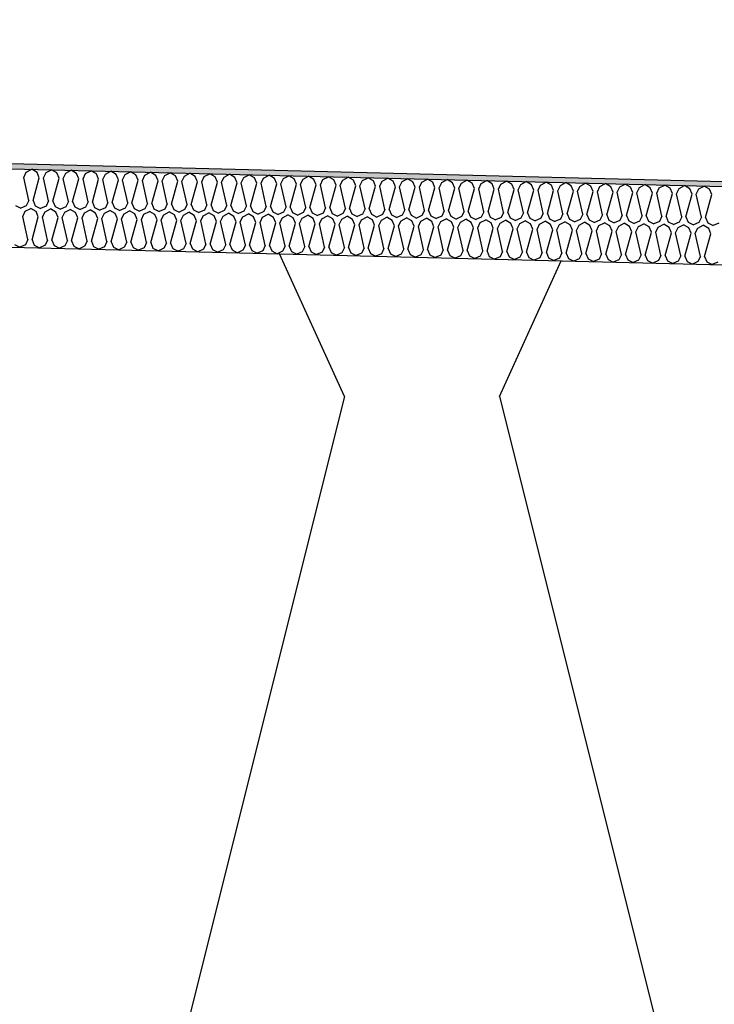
# Model space of a CAD drawing. Header units: millimetres. Extents: x -78790 to -55226, y -2070 to 11020.
# Tile 25 of 108: x -72751 to -72485, y 7064 to 7442. Entities that reach past the tile are written whole.
import ezdxf

# ---------------------------------------------------------------- set-up
doc = ezdxf.new("R2010")
doc.units = ezdxf.units.MM
doc.header["$LTSCALE"] = 0.5
doc.header["$MEASUREMENT"] = 0
doc.linetypes.add('PLINE', pattern=[0])
for name, color, linetype in [('261- Primærkonstruksjon (tak) (Skravur)(Nye konstruksjoner)', 7, 'Continuous'), ('261- Primærkonstruksjon (tak)(Nye konstruksjoner)', 7, 'Continuous'), ('262- Taktekking (Skravur)(Nye konstruksjoner)', 7, 'Continuous'), ('262- Taktekking(Nye konstruksjoner)', 7, 'Continuous')]:
    doc.layers.add(name, color=color, linetype=linetype)

# ---------------------------------------------------------------- blocks, each defined once
blk = doc.blocks.new('*X12')
at = {"layer": '262- Taktekking (Skravur)(Nye konstruksjoner)', "linetype": 'PLINE'}
for p, q in [((-72748.59, 7383.11), (-72746.49, 7384.22)), ((-72744.45, 7383.01), (-72746.49, 7384.22)), ((-72741, 7382.92), (-72738.9, 7384.03)), ((-72736.86, 7382.82), (-72738.9, 7384.03)), ((-72733.42, 7382.73), (-72731.32, 7383.84)), ((-72729.27, 7382.63), (-72731.32, 7383.84)), ((-72725.83, 7382.54), (-72723.73, 7383.65)), ((-72721.69, 7382.44), (-72723.73, 7383.65)), ((-72718.25, 7382.35), (-72716.15, 7383.46)), ((-72714.1, 7382.25), (-72716.15, 7383.46)), ((-72749.56, 7381.11), (-72748.59, 7383.11)), ((-72747.58, 7372.25), (-72749.56, 7381.11)), ((-72745.99, 7372.21), (-72743.57, 7380.96)), ((-72743.57, 7380.96), (-72744.45, 7383.01)), ((-72741.98, 7380.92), (-72741, 7382.92)), ((-72740, 7372.06), (-72741.98, 7380.92)), ((-72738.41, 7372.02), (-72735.99, 7380.77)), ((-72735.99, 7380.77), (-72736.86, 7382.82)), ((-72734.39, 7380.73), (-72733.42, 7382.73)), ((-72732.41, 7371.87), (-72734.39, 7380.73)), ((-72730.82, 7371.83), (-72728.4, 7380.58)), ((-72728.4, 7380.58), (-72729.27, 7382.63)), ((-72726.81, 7380.54), (-72725.83, 7382.54)), ((-72724.83, 7371.68), (-72726.81, 7380.54)), ((-72723.23, 7371.65), (-72720.82, 7380.39)), ((-72720.82, 7380.39), (-72721.69, 7382.44)), ((-72719.22, 7380.35), (-72718.25, 7382.35)), ((-72717.24, 7371.5), (-72719.22, 7380.35)), ((-72715.65, 7371.46), (-72713.23, 7380.2)), ((-72713.23, 7380.2), (-72714.1, 7382.25)), ((-72711.64, 7380.16), (-72710.66, 7382.17)), ((-72709.66, 7371.31), (-72711.64, 7380.16)), ((-72710.66, 7382.17), (-72708.56, 7383.27)), ((-72706.52, 7382.06), (-72708.56, 7383.27)), ((-72708.06, 7371.27), (-72705.64, 7380.01)), ((-72705.64, 7380.01), (-72706.52, 7382.06)), ((-72704.05, 7379.97), (-72703.08, 7381.98)), ((-72702.07, 7371.12), (-72704.05, 7379.97)), ((-72703.08, 7381.98), (-72700.98, 7383.08)), ((-72698.93, 7381.87), (-72700.98, 7383.08)), ((-72700.48, 7371.08), (-72698.06, 7379.82)), ((-72698.06, 7379.82), (-72698.93, 7381.87)), ((-72696.47, 7379.78), (-72695.49, 7381.79)), ((-72694.49, 7370.93), (-72696.47, 7379.78)), ((-72695.49, 7381.79), (-72693.39, 7382.89)), ((-72691.35, 7381.68), (-72693.39, 7382.89)), ((-72690.47, 7379.63), (-72691.35, 7381.68)), ((-72688.88, 7379.59), (-72687.9, 7381.6)), ((-72687.9, 7381.6), (-72685.8, 7382.7)), ((-72683.76, 7381.49), (-72685.8, 7382.7)), ((-72682.89, 7379.44), (-72683.76, 7381.49)), ((-72681.29, 7379.4), (-72680.32, 7381.41)), ((-72680.32, 7381.41), (-72678.22, 7382.51)), ((-72676.18, 7381.3), (-72678.22, 7382.51)), ((-72675.3, 7379.25), (-72676.18, 7381.3)), ((-72673.71, 7379.21), (-72672.73, 7381.22)), ((-72672.73, 7381.22), (-72670.63, 7382.32)), ((-72668.59, 7381.11), (-72670.63, 7382.32)), ((-72667.72, 7379.06), (-72668.59, 7381.11)), ((-72666.12, 7379.02), (-72665.15, 7381.03)), ((-72665.15, 7381.03), (-72663.05, 7382.13)), ((-72661.01, 7380.92), (-72663.05, 7382.13)), ((-72660.13, 7378.87), (-72661.01, 7380.92)), ((-72658.54, 7378.83), (-72657.56, 7380.84)), ((-72657.56, 7380.84), (-72655.46, 7381.94)), ((-72653.42, 7380.73), (-72655.46, 7381.94)), ((-72652.55, 7378.68), (-72653.42, 7380.73)), ((-72650.95, 7378.64), (-72649.98, 7380.65)), ((-72649.98, 7380.65), (-72647.88, 7381.75)), ((-72645.83, 7380.54), (-72647.88, 7381.75)), ((-72644.96, 7378.49), (-72645.83, 7380.54)), ((-72643.37, 7378.45), (-72642.39, 7380.46)), ((-72642.39, 7380.46), (-72640.29, 7381.56)), ((-72638.25, 7380.35), (-72640.29, 7381.56)), ((-72637.37, 7378.3), (-72638.25, 7380.35)), ((-72635.78, 7378.26), (-72634.81, 7380.27)), ((-72634.81, 7380.27), (-72632.71, 7381.37)), ((-72630.66, 7380.17), (-72632.71, 7381.37)), ((-72629.79, 7378.11), (-72630.66, 7380.17)), ((-72628.2, 7378.07), (-72627.22, 7380.08)), ((-72627.22, 7380.08), (-72625.12, 7381.18)), ((-72623.08, 7379.98), (-72625.12, 7381.18)), ((-72622.2, 7377.92), (-72623.08, 7379.98)), ((-72620.61, 7377.88), (-72619.63, 7379.89)), ((-72619.63, 7379.89), (-72617.53, 7380.99)), ((-72615.49, 7379.79), (-72617.53, 7380.99)), ((-72614.62, 7377.73), (-72615.49, 7379.79)), ((-72613.02, 7377.69), (-72612.05, 7379.7)), ((-72612.05, 7379.7), (-72609.95, 7380.8)), ((-72607.91, 7379.6), (-72609.95, 7380.8)), ((-72604.46, 7379.51), (-72602.36, 7380.61)), ((-72600.32, 7379.41), (-72602.36, 7380.61)), ((-72596.88, 7379.32), (-72594.78, 7380.42)), ((-72592.74, 7379.22), (-72594.78, 7380.42)), ((-72589.29, 7379.13), (-72587.19, 7380.24)), ((-72585.15, 7379.03), (-72587.19, 7380.24)), ((-72581.71, 7378.94), (-72579.61, 7380.05)), ((-72577.56, 7378.84), (-72579.61, 7380.05)), ((-72574.12, 7378.75), (-72572.02, 7379.86)), ((-72569.98, 7378.65), (-72572.02, 7379.86)), ((-72566.54, 7378.56), (-72564.44, 7379.67)), ((-72562.39, 7378.46), (-72564.44, 7379.67)), ((-72692.89, 7370.89), (-72690.47, 7379.63)), ((-72686.9, 7370.74), (-72688.88, 7379.59)), ((-72685.31, 7370.7), (-72682.89, 7379.44)), ((-72679.32, 7370.55), (-72681.29, 7379.4)), ((-72677.72, 7370.51), (-72675.3, 7379.25)), ((-72671.73, 7370.36), (-72673.71, 7379.21)), ((-72670.14, 7370.32), (-72667.72, 7379.06)), ((-72664.14, 7370.17), (-72666.12, 7379.02)), ((-72662.55, 7370.13), (-72660.13, 7378.87)), ((-72656.56, 7369.98), (-72658.54, 7378.83)), ((-72654.96, 7369.94), (-72652.55, 7378.68)), ((-72648.97, 7369.79), (-72650.95, 7378.64)), ((-72647.38, 7369.75), (-72644.96, 7378.49)), ((-72641.39, 7369.6), (-72643.37, 7378.45)), ((-72639.79, 7369.56), (-72637.37, 7378.3)), ((-72633.8, 7369.41), (-72635.78, 7378.26)), ((-72632.21, 7369.37), (-72629.79, 7378.11)), ((-72626.22, 7369.22), (-72628.2, 7378.07)), ((-72624.62, 7369.18), (-72622.2, 7377.92)), ((-72618.63, 7369.03), (-72620.61, 7377.88)), ((-72617.04, 7368.99), (-72614.62, 7377.73)), ((-72611.05, 7368.84), (-72613.02, 7377.69)), ((-72609.45, 7368.8), (-72607.03, 7377.54)), ((-72607.03, 7377.54), (-72607.91, 7379.6)), ((-72605.44, 7377.5), (-72604.46, 7379.51)), ((-72603.46, 7368.65), (-72605.44, 7377.5)), ((-72601.87, 7368.61), (-72599.45, 7377.35)), ((-72599.45, 7377.35), (-72600.32, 7379.41)), ((-72597.85, 7377.31), (-72596.88, 7379.32)), ((-72595.87, 7368.46), (-72597.85, 7377.31)), ((-72594.28, 7368.42), (-72591.86, 7377.16)), ((-72591.86, 7377.16), (-72592.74, 7379.22)), ((-72590.27, 7377.12), (-72589.29, 7379.13)), ((-72588.29, 7368.27), (-72590.27, 7377.12)), ((-72586.7, 7368.23), (-72584.28, 7376.97)), ((-72584.28, 7376.97), (-72585.15, 7379.03)), ((-72582.68, 7376.93), (-72581.71, 7378.94)), ((-72580.7, 7368.08), (-72582.68, 7376.93)), ((-72579.11, 7368.04), (-72576.69, 7376.78)), ((-72576.69, 7376.78), (-72577.56, 7378.84)), ((-72575.1, 7376.74), (-72574.12, 7378.75)), ((-72573.12, 7367.89), (-72575.1, 7376.74)), ((-72571.52, 7367.85), (-72569.11, 7376.59)), ((-72569.11, 7376.59), (-72569.98, 7378.65)), ((-72567.51, 7376.55), (-72566.54, 7378.56)), ((-72565.53, 7367.7), (-72567.51, 7376.55)), ((-72563.94, 7367.66), (-72561.52, 7376.4)), ((-72561.52, 7376.4), (-72562.39, 7378.46)), ((-72559.93, 7376.36), (-72558.95, 7378.37)), ((-72557.95, 7367.51), (-72559.93, 7376.36)), ((-72558.95, 7378.37), (-72556.85, 7379.48)), ((-72554.81, 7378.27), (-72556.85, 7379.48)), ((-72556.35, 7367.47), (-72553.93, 7376.21)), ((-72553.93, 7376.21), (-72554.81, 7378.27)), ((-72552.34, 7376.17), (-72551.37, 7378.18)), ((-72550.36, 7367.32), (-72552.34, 7376.17)), ((-72551.37, 7378.18), (-72549.26, 7379.29)), ((-72547.22, 7378.08), (-72549.26, 7379.29)), ((-72548.77, 7367.28), (-72546.35, 7376.02)), ((-72546.35, 7376.02), (-72547.22, 7378.08)), ((-72544.75, 7375.98), (-72543.78, 7377.99)), ((-72542.78, 7367.13), (-72544.75, 7375.98)), ((-72543.78, 7377.99), (-72541.68, 7379.1)), ((-72539.64, 7377.89), (-72541.68, 7379.1)), ((-72538.76, 7375.84), (-72539.64, 7377.89)), ((-72537.17, 7375.8), (-72536.19, 7377.8)), ((-72536.19, 7377.8), (-72534.09, 7378.91)), ((-72532.05, 7377.7), (-72534.09, 7378.91)), ((-72531.18, 7375.65), (-72532.05, 7377.7)), ((-72529.58, 7375.61), (-72528.61, 7377.61)), ((-72528.61, 7377.61), (-72526.51, 7378.72)), ((-72524.47, 7377.51), (-72526.51, 7378.72)), ((-72523.59, 7375.46), (-72524.47, 7377.51)), ((-72522, 7375.42), (-72521.02, 7377.42)), ((-72521.02, 7377.42), (-72518.92, 7378.53)), ((-72516.88, 7377.32), (-72518.92, 7378.53)), ((-72516.01, 7375.27), (-72516.88, 7377.32)), ((-72514.41, 7375.23), (-72513.44, 7377.23)), ((-72513.44, 7377.23), (-72511.34, 7378.34)), ((-72509.29, 7377.13), (-72511.34, 7378.34)), ((-72508.42, 7375.08), (-72509.29, 7377.13)), ((-72506.83, 7375.04), (-72505.85, 7377.04)), ((-72505.85, 7377.04), (-72503.75, 7378.15)), ((-72501.71, 7376.94), (-72503.75, 7378.15)), ((-72500.84, 7374.89), (-72501.71, 7376.94)), ((-72499.24, 7374.85), (-72498.27, 7376.86)), ((-72498.27, 7376.86), (-72496.17, 7377.96)), ((-72494.12, 7376.75), (-72496.17, 7377.96)), ((-72493.25, 7374.7), (-72494.12, 7376.75)), ((-72491.66, 7374.66), (-72490.68, 7376.67)), ((-72490.68, 7376.67), (-72488.58, 7377.77)), ((-72486.54, 7376.56), (-72488.58, 7377.77)), ((-72485.66, 7374.51), (-72486.54, 7376.56)), ((-72747.58, 7372.25), (-72748.56, 7370.25)), ((-72745.99, 7372.21), (-72745.12, 7370.16)), ((-72541.18, 7367.09), (-72538.76, 7375.84)), ((-72535.19, 7366.94), (-72537.17, 7375.8)), ((-72533.6, 7366.9), (-72531.18, 7375.65)), ((-72527.6, 7366.75), (-72529.58, 7375.61)), ((-72526.01, 7366.71), (-72523.59, 7375.46)), ((-72520.02, 7366.56), (-72522, 7375.42)), ((-72518.43, 7366.52), (-72516.01, 7375.27)), ((-72512.43, 7366.38), (-72514.41, 7375.23)), ((-72510.84, 7366.34), (-72508.42, 7375.08)), ((-72504.85, 7366.19), (-72506.83, 7375.04)), ((-72503.25, 7366.15), (-72500.84, 7374.89)), ((-72497.26, 7366), (-72499.24, 7374.85)), ((-72495.67, 7365.96), (-72493.25, 7374.7)), ((-72489.68, 7365.81), (-72491.66, 7374.66)), ((-72488.08, 7365.77), (-72485.66, 7374.51)), ((-72752.7, 7370.35), (-72750.66, 7369.32)), ((-72748.56, 7370.25), (-72750.66, 7369.32)), ((-72748.96, 7368.12), (-72746.86, 7369.22)), ((-72744.82, 7368.01), (-72746.86, 7369.22)), ((-72745.12, 7370.16), (-72743.07, 7369.13)), ((-72740.97, 7370.06), (-72743.07, 7369.13)), ((-72741.38, 7367.93), (-72739.28, 7369.03)), ((-72740, 7372.06), (-72740.97, 7370.06)), ((-72737.24, 7367.82), (-72739.28, 7369.03)), ((-72738.41, 7372.02), (-72737.53, 7369.97)), ((-72737.53, 7369.97), (-72735.49, 7368.94)), ((-72733.39, 7369.87), (-72735.49, 7368.94)), ((-72733.79, 7367.74), (-72731.69, 7368.84)), ((-72732.41, 7371.87), (-72733.39, 7369.87)), ((-72729.65, 7367.64), (-72731.69, 7368.84)), ((-72730.82, 7371.83), (-72729.95, 7369.78)), ((-72729.95, 7369.78), (-72727.9, 7368.75)), ((-72725.8, 7369.68), (-72727.9, 7368.75)), ((-72726.21, 7367.55), (-72724.11, 7368.65)), ((-72724.83, 7371.68), (-72725.8, 7369.68)), ((-72722.06, 7367.45), (-72724.11, 7368.65)), ((-72723.23, 7371.65), (-72722.36, 7369.59)), ((-72722.36, 7369.59), (-72720.31, 7368.56)), ((-72718.22, 7369.49), (-72720.31, 7368.56)), ((-72718.62, 7367.36), (-72716.52, 7368.46)), ((-72717.24, 7371.5), (-72718.22, 7369.49)), ((-72714.48, 7367.26), (-72716.52, 7368.46)), ((-72715.65, 7371.46), (-72714.78, 7369.4)), ((-72714.78, 7369.4), (-72712.73, 7368.37)), ((-72710.63, 7369.3), (-72712.73, 7368.37)), ((-72709.66, 7371.31), (-72710.63, 7369.3)), ((-72708.06, 7371.27), (-72707.19, 7369.21)), ((-72707.19, 7369.21), (-72705.14, 7368.18)), ((-72703.05, 7369.11), (-72705.14, 7368.18)), ((-72702.07, 7371.12), (-72703.05, 7369.11)), ((-72700.48, 7371.08), (-72699.6, 7369.02)), ((-72699.6, 7369.02), (-72697.56, 7367.99)), ((-72695.46, 7368.92), (-72697.56, 7367.99)), ((-72694.49, 7370.93), (-72695.46, 7368.92)), ((-72692.89, 7370.89), (-72692.02, 7368.83)), ((-72692.02, 7368.83), (-72689.97, 7367.8)), ((-72687.88, 7368.73), (-72689.97, 7367.8)), ((-72686.9, 7370.74), (-72687.88, 7368.73)), ((-72685.31, 7370.7), (-72684.43, 7368.64)), ((-72684.43, 7368.64), (-72682.39, 7367.61)), ((-72680.29, 7368.54), (-72682.39, 7367.61)), ((-72679.32, 7370.55), (-72680.29, 7368.54)), ((-72677.72, 7370.51), (-72676.85, 7368.45)), ((-72676.85, 7368.45), (-72674.8, 7367.42)), ((-72672.7, 7368.35), (-72674.8, 7367.42)), ((-72671.73, 7370.36), (-72672.7, 7368.35)), ((-72670.14, 7370.32), (-72669.26, 7368.26)), ((-72664.14, 7370.17), (-72665.12, 7368.16)), ((-72662.55, 7370.13), (-72661.68, 7368.07)), ((-72656.56, 7369.98), (-72657.53, 7367.97)), ((-72654.96, 7369.94), (-72654.09, 7367.88)), ((-72648.97, 7369.79), (-72649.95, 7367.78)), ((-72647.38, 7369.75), (-72646.51, 7367.69)), ((-72641.39, 7369.6), (-72642.36, 7367.59)), ((-72639.79, 7369.56), (-72638.92, 7367.5)), ((-72633.8, 7369.41), (-72634.78, 7367.4)), ((-72632.21, 7369.37), (-72631.33, 7367.32)), ((-72626.22, 7369.22), (-72627.19, 7367.21)), ((-72624.62, 7369.18), (-72623.75, 7367.13)), ((-72618.63, 7369.03), (-72619.61, 7367.02)), ((-72617.04, 7368.99), (-72616.16, 7366.94)), ((-72611.05, 7368.84), (-72612.02, 7366.83)), ((-72609.45, 7368.8), (-72608.58, 7366.75)), ((-72603.46, 7368.65), (-72604.44, 7366.64)), ((-72601.87, 7368.61), (-72600.99, 7366.56)), ((-72595.87, 7368.46), (-72596.85, 7366.45)), ((-72594.28, 7368.42), (-72593.41, 7366.37)), ((-72749.94, 7366.11), (-72748.96, 7368.12)), ((-72747.96, 7357.26), (-72749.94, 7366.11)), ((-72746.37, 7357.22), (-72743.95, 7365.96)), ((-72743.95, 7365.96), (-72744.82, 7368.01)), ((-72742.35, 7365.92), (-72741.38, 7367.93)), ((-72740.37, 7357.07), (-72742.35, 7365.92)), ((-72738.78, 7357.03), (-72736.36, 7365.77)), ((-72736.36, 7365.77), (-72737.24, 7367.82)), ((-72734.77, 7365.73), (-72733.79, 7367.74)), ((-72732.79, 7356.88), (-72734.77, 7365.73)), ((-72731.2, 7356.84), (-72728.78, 7365.58)), ((-72728.78, 7365.58), (-72729.65, 7367.64)), ((-72727.18, 7365.54), (-72726.21, 7367.55)), ((-72725.2, 7356.69), (-72727.18, 7365.54)), ((-72723.61, 7356.65), (-72721.19, 7365.39)), ((-72721.19, 7365.39), (-72722.06, 7367.45)), ((-72719.6, 7365.35), (-72718.62, 7367.36)), ((-72717.62, 7356.5), (-72719.6, 7365.35)), ((-72716.02, 7356.46), (-72713.61, 7365.2)), ((-72713.61, 7365.2), (-72714.48, 7367.26)), ((-72712.01, 7365.16), (-72711.04, 7367.17)), ((-72710.03, 7356.31), (-72712.01, 7365.16)), ((-72711.04, 7367.17), (-72708.94, 7368.27)), ((-72706.89, 7367.07), (-72708.94, 7368.27)), ((-72708.44, 7356.27), (-72706.02, 7365.01)), ((-72706.02, 7365.01), (-72706.89, 7367.07)), ((-72704.43, 7364.97), (-72703.45, 7366.98)), ((-72702.45, 7356.12), (-72704.43, 7364.97)), ((-72703.45, 7366.98), (-72701.35, 7368.08)), ((-72699.31, 7366.88), (-72701.35, 7368.08)), ((-72700.85, 7356.08), (-72698.43, 7364.82)), ((-72698.43, 7364.82), (-72699.31, 7366.88)), ((-72696.84, 7364.78), (-72695.87, 7366.79)), ((-72694.86, 7355.93), (-72696.84, 7364.78)), ((-72695.87, 7366.79), (-72693.76, 7367.89)), ((-72691.72, 7366.69), (-72693.76, 7367.89)), ((-72693.27, 7355.89), (-72690.85, 7364.63)), ((-72690.85, 7364.63), (-72691.72, 7366.69)), ((-72689.25, 7364.59), (-72688.28, 7366.6)), ((-72687.28, 7355.74), (-72689.25, 7364.59)), ((-72688.28, 7366.6), (-72686.18, 7367.71)), ((-72684.14, 7366.5), (-72686.18, 7367.71)), ((-72683.26, 7364.44), (-72684.14, 7366.5)), ((-72681.67, 7364.4), (-72680.69, 7366.41)), ((-72680.69, 7366.41), (-72678.59, 7367.52)), ((-72676.55, 7366.31), (-72678.59, 7367.52)), ((-72675.68, 7364.25), (-72676.55, 7366.31)), ((-72674.08, 7364.21), (-72673.11, 7366.22)), ((-72673.11, 7366.22), (-72671.01, 7367.33)), ((-72668.97, 7366.12), (-72671.01, 7367.33)), ((-72669.26, 7368.26), (-72667.22, 7367.23)), ((-72668.09, 7364.06), (-72668.97, 7366.12)), ((-72665.12, 7368.16), (-72667.22, 7367.23)), ((-72666.5, 7364.02), (-72665.52, 7366.03)), ((-72665.52, 7366.03), (-72663.42, 7367.14)), ((-72661.38, 7365.93), (-72663.42, 7367.14)), ((-72661.68, 7368.07), (-72659.63, 7367.04)), ((-72660.51, 7363.87), (-72661.38, 7365.93)), ((-72657.53, 7367.97), (-72659.63, 7367.04)), ((-72658.91, 7363.83), (-72657.94, 7365.84)), ((-72657.94, 7365.84), (-72655.84, 7366.95)), ((-72653.79, 7365.74), (-72655.84, 7366.95)), ((-72654.09, 7367.88), (-72652.04, 7366.85)), ((-72652.92, 7363.68), (-72653.79, 7365.74)), ((-72649.95, 7367.78), (-72652.04, 7366.85)), ((-72651.33, 7363.64), (-72650.35, 7365.65)), ((-72650.35, 7365.65), (-72648.25, 7366.76)), ((-72646.21, 7365.55), (-72648.25, 7366.76)), ((-72646.51, 7367.69), (-72644.46, 7366.66)), ((-72645.34, 7363.49), (-72646.21, 7365.55)), ((-72642.36, 7367.59), (-72644.46, 7366.66)), ((-72643.74, 7363.45), (-72642.77, 7365.46)), ((-72642.77, 7365.46), (-72640.67, 7366.57)), ((-72638.62, 7365.36), (-72640.67, 7366.57)), ((-72638.92, 7367.5), (-72636.87, 7366.47)), ((-72637.75, 7363.31), (-72638.62, 7365.36)), ((-72634.78, 7367.4), (-72636.87, 7366.47)), ((-72636.16, 7363.27), (-72635.18, 7365.27)), ((-72635.18, 7365.27), (-72633.08, 7366.38)), ((-72631.04, 7365.17), (-72633.08, 7366.38)), ((-72631.33, 7367.32), (-72629.29, 7366.28)), ((-72630.16, 7363.12), (-72631.04, 7365.17)), ((-72627.19, 7367.21), (-72629.29, 7366.28)), ((-72628.57, 7363.08), (-72627.6, 7365.08)), ((-72627.6, 7365.08), (-72625.49, 7366.19)), ((-72623.45, 7364.98), (-72625.49, 7366.19)), ((-72623.75, 7367.13), (-72621.7, 7366.09)), ((-72622.58, 7362.93), (-72623.45, 7364.98)), ((-72619.61, 7367.02), (-72621.7, 7366.09)), ((-72620.98, 7362.89), (-72620.01, 7364.89)), ((-72620.01, 7364.89), (-72617.91, 7366)), ((-72615.87, 7364.79), (-72617.91, 7366)), ((-72616.16, 7366.94), (-72614.12, 7365.9)), ((-72614.99, 7362.74), (-72615.87, 7364.79)), ((-72612.02, 7366.83), (-72614.12, 7365.9)), ((-72613.4, 7362.7), (-72612.42, 7364.7)), ((-72612.42, 7364.7), (-72610.32, 7365.81)), ((-72608.28, 7364.6), (-72610.32, 7365.81)), ((-72608.58, 7366.75), (-72606.53, 7365.71)), ((-72607.41, 7362.55), (-72608.28, 7364.6)), ((-72604.44, 7366.64), (-72606.53, 7365.71)), ((-72604.84, 7364.51), (-72602.74, 7365.62)), ((-72600.7, 7364.41), (-72602.74, 7365.62)), ((-72600.99, 7366.56), (-72598.95, 7365.52)), ((-72596.85, 7366.45), (-72598.95, 7365.52)), ((-72597.25, 7364.33), (-72595.15, 7365.43)), ((-72593.11, 7364.22), (-72595.15, 7365.43)), ((-72593.41, 7366.37), (-72591.36, 7365.33)), ((-72589.26, 7366.26), (-72591.36, 7365.33)), ((-72589.67, 7364.14), (-72587.57, 7365.24)), ((-72588.29, 7368.27), (-72589.26, 7366.26)), ((-72585.52, 7364.03), (-72587.57, 7365.24)), ((-72586.7, 7368.23), (-72585.82, 7366.18)), ((-72585.82, 7366.18), (-72583.77, 7365.15)), ((-72581.68, 7366.07), (-72583.77, 7365.15)), ((-72582.08, 7363.95), (-72579.98, 7365.05)), ((-72580.7, 7368.08), (-72581.68, 7366.07)), ((-72577.94, 7363.84), (-72579.98, 7365.05)), ((-72579.11, 7368.04), (-72578.24, 7365.99)), ((-72578.24, 7365.99), (-72576.19, 7364.96)), ((-72574.09, 7365.88), (-72576.19, 7364.96)), ((-72574.5, 7363.76), (-72572.4, 7364.86)), ((-72573.12, 7367.89), (-72574.09, 7365.88)), ((-72570.35, 7363.65), (-72572.4, 7364.86)), ((-72571.52, 7367.85), (-72570.65, 7365.8)), ((-72570.65, 7365.8), (-72568.6, 7364.77)), ((-72566.51, 7365.69), (-72568.6, 7364.77)), ((-72566.91, 7363.57), (-72564.81, 7364.67)), ((-72565.53, 7367.7), (-72566.51, 7365.69)), ((-72562.77, 7363.46), (-72564.81, 7364.67)), ((-72563.94, 7367.66), (-72563.06, 7365.61)), ((-72563.06, 7365.61), (-72561.02, 7364.58)), ((-72558.92, 7365.5), (-72561.02, 7364.58)), ((-72557.95, 7367.51), (-72558.92, 7365.5)), ((-72556.35, 7367.47), (-72555.48, 7365.42)), ((-72555.48, 7365.42), (-72553.43, 7364.39)), ((-72551.34, 7365.32), (-72553.43, 7364.39)), ((-72550.36, 7367.32), (-72551.34, 7365.32)), ((-72548.77, 7367.28), (-72547.89, 7365.23)), ((-72547.89, 7365.23), (-72545.85, 7364.2)), ((-72543.75, 7365.13), (-72545.85, 7364.2)), ((-72542.78, 7367.13), (-72543.75, 7365.13)), ((-72541.18, 7367.09), (-72540.31, 7365.04)), ((-72540.31, 7365.04), (-72538.26, 7364.01)), ((-72536.17, 7364.94), (-72538.26, 7364.01)), ((-72535.19, 7366.94), (-72536.17, 7364.94)), ((-72533.6, 7366.9), (-72532.72, 7364.85)), ((-72532.72, 7364.85), (-72530.68, 7363.82)), ((-72528.58, 7364.75), (-72530.68, 7363.82)), ((-72527.6, 7366.75), (-72528.58, 7364.75)), ((-72526.01, 7366.71), (-72525.14, 7364.66)), ((-72525.14, 7364.66), (-72523.09, 7363.63)), ((-72520.99, 7364.56), (-72523.09, 7363.63)), ((-72520.02, 7366.56), (-72520.99, 7364.56)), ((-72518.43, 7366.52), (-72517.55, 7364.47)), ((-72512.43, 7366.38), (-72513.41, 7364.37)), ((-72510.84, 7366.34), (-72509.97, 7364.28)), ((-72504.85, 7366.19), (-72505.82, 7364.18)), ((-72503.25, 7366.15), (-72502.38, 7364.09)), ((-72497.26, 7366), (-72498.24, 7363.99)), ((-72495.67, 7365.96), (-72494.8, 7363.9)), ((-72489.68, 7365.81), (-72490.65, 7363.8)), ((-72488.08, 7365.77), (-72487.21, 7363.71)), ((-72685.68, 7355.7), (-72683.26, 7364.44)), ((-72679.69, 7355.55), (-72681.67, 7364.4)), ((-72678.1, 7355.51), (-72675.68, 7364.25)), ((-72672.1, 7355.36), (-72674.08, 7364.21)), ((-72670.51, 7355.32), (-72668.09, 7364.06)), ((-72664.52, 7355.17), (-72666.5, 7364.02)), ((-72662.93, 7355.13), (-72660.51, 7363.87)), ((-72656.93, 7354.98), (-72658.91, 7363.83)), ((-72655.34, 7354.94), (-72652.92, 7363.68)), ((-72649.35, 7354.79), (-72651.33, 7363.64)), ((-72647.75, 7354.75), (-72645.34, 7363.49)), ((-72641.76, 7354.6), (-72643.74, 7363.45)), ((-72640.17, 7354.56), (-72637.75, 7363.31)), ((-72634.18, 7354.41), (-72636.16, 7363.27)), ((-72632.58, 7354.37), (-72630.16, 7363.12)), ((-72626.59, 7354.22), (-72628.57, 7363.08)), ((-72625, 7354.18), (-72622.58, 7362.93)), ((-72619.01, 7354.03), (-72620.98, 7362.89)), ((-72617.41, 7353.99), (-72614.99, 7362.74)), ((-72611.42, 7353.85), (-72613.4, 7362.7)), ((-72609.83, 7353.81), (-72607.41, 7362.55)), ((-72605.81, 7362.51), (-72604.84, 7364.51)), ((-72603.83, 7353.66), (-72605.81, 7362.51)), ((-72602.24, 7353.62), (-72599.82, 7362.36)), ((-72599.82, 7362.36), (-72600.7, 7364.41)), ((-72598.23, 7362.32), (-72597.25, 7364.33)), ((-72596.25, 7353.47), (-72598.23, 7362.32)), ((-72594.66, 7353.43), (-72592.24, 7362.17)), ((-72592.24, 7362.17), (-72593.11, 7364.22)), ((-72590.64, 7362.13), (-72589.67, 7364.14)), ((-72588.66, 7353.28), (-72590.64, 7362.13)), ((-72587.07, 7353.24), (-72584.65, 7361.98)), ((-72584.65, 7361.98), (-72585.52, 7364.03)), ((-72583.06, 7361.94), (-72582.08, 7363.95)), ((-72581.08, 7353.09), (-72583.06, 7361.94)), ((-72579.48, 7353.05), (-72577.07, 7361.79)), ((-72577.07, 7361.79), (-72577.94, 7363.84)), ((-72575.47, 7361.75), (-72574.5, 7363.76)), ((-72573.49, 7352.9), (-72575.47, 7361.75)), ((-72571.9, 7352.86), (-72569.48, 7361.6)), ((-72569.48, 7361.6), (-72570.35, 7363.65)), ((-72567.89, 7361.56), (-72566.91, 7363.57)), ((-72565.91, 7352.71), (-72567.89, 7361.56)), ((-72564.31, 7352.67), (-72561.89, 7361.41)), ((-72561.89, 7361.41), (-72562.77, 7363.46)), ((-72560.3, 7361.37), (-72559.33, 7363.38)), ((-72558.32, 7352.52), (-72560.3, 7361.37)), ((-72559.33, 7363.38), (-72557.23, 7364.48)), ((-72555.18, 7363.27), (-72557.23, 7364.48)), ((-72556.73, 7352.48), (-72554.31, 7361.22)), ((-72554.31, 7361.22), (-72555.18, 7363.27)), ((-72552.72, 7361.18), (-72551.74, 7363.19)), ((-72550.74, 7352.33), (-72552.72, 7361.18)), ((-72551.74, 7363.19), (-72549.64, 7364.29)), ((-72547.6, 7363.08), (-72549.64, 7364.29)), ((-72549.14, 7352.29), (-72546.72, 7361.03)), ((-72546.72, 7361.03), (-72547.6, 7363.08)), ((-72545.13, 7360.99), (-72544.15, 7363)), ((-72543.15, 7352.14), (-72545.13, 7360.99)), ((-72544.15, 7363), (-72542.05, 7364.1)), ((-72540.01, 7362.89), (-72542.05, 7364.1)), ((-72541.56, 7352.1), (-72539.14, 7360.84)), ((-72539.14, 7360.84), (-72540.01, 7362.89)), ((-72537.54, 7360.8), (-72536.57, 7362.81)), ((-72535.57, 7351.95), (-72537.54, 7360.8)), ((-72536.57, 7362.81), (-72534.47, 7363.91)), ((-72532.43, 7362.7), (-72534.47, 7363.91)), ((-72531.55, 7360.65), (-72532.43, 7362.7)), ((-72529.96, 7360.61), (-72528.98, 7362.62)), ((-72528.98, 7362.62), (-72526.88, 7363.72)), ((-72524.84, 7362.51), (-72526.88, 7363.72)), ((-72523.97, 7360.46), (-72524.84, 7362.51)), ((-72522.37, 7360.42), (-72521.4, 7362.43)), ((-72521.4, 7362.43), (-72519.3, 7363.53)), ((-72517.25, 7362.33), (-72519.3, 7363.53)), ((-72517.55, 7364.47), (-72515.5, 7363.44)), ((-72516.38, 7360.27), (-72517.25, 7362.33)), ((-72513.41, 7364.37), (-72515.5, 7363.44)), ((-72514.79, 7360.23), (-72513.81, 7362.24)), ((-72513.81, 7362.24), (-72511.71, 7363.34)), ((-72509.67, 7362.14), (-72511.71, 7363.34)), ((-72509.97, 7364.28), (-72507.92, 7363.25)), ((-72508.8, 7360.08), (-72509.67, 7362.14)), ((-72505.82, 7364.18), (-72507.92, 7363.25)), ((-72507.2, 7360.04), (-72506.23, 7362.05)), ((-72506.23, 7362.05), (-72504.13, 7363.15)), ((-72502.08, 7361.95), (-72504.13, 7363.15)), ((-72502.38, 7364.09), (-72500.33, 7363.06)), ((-72501.21, 7359.89), (-72502.08, 7361.95)), ((-72498.24, 7363.99), (-72500.33, 7363.06)), ((-72499.62, 7359.85), (-72498.64, 7361.86)), ((-72498.64, 7361.86), (-72496.54, 7362.96)), ((-72494.5, 7361.76), (-72496.54, 7362.96)), ((-72494.8, 7363.9), (-72492.75, 7362.87)), ((-72493.62, 7359.7), (-72494.5, 7361.76)), ((-72490.65, 7363.8), (-72492.75, 7362.87)), ((-72492.03, 7359.66), (-72491.06, 7361.67)), ((-72491.06, 7361.67), (-72488.96, 7362.77)), ((-72486.91, 7361.57), (-72488.96, 7362.77)), ((-72487.21, 7363.71), (-72485.16, 7362.68)), ((-72486.04, 7359.51), (-72486.91, 7361.57)), ((-72483.07, 7363.61), (-72485.16, 7362.68)), ((-72747.96, 7357.26), (-72748.93, 7355.25)), ((-72746.37, 7357.22), (-72745.49, 7355.16)), ((-72740.37, 7357.07), (-72741.35, 7355.06)), ((-72738.78, 7357.03), (-72737.91, 7354.97)), ((-72533.97, 7351.91), (-72531.55, 7360.65)), ((-72527.98, 7351.76), (-72529.96, 7360.61)), ((-72526.39, 7351.72), (-72523.97, 7360.46)), ((-72520.39, 7351.57), (-72522.37, 7360.42)), ((-72518.8, 7351.53), (-72516.38, 7360.27)), ((-72512.81, 7351.38), (-72514.79, 7360.23)), ((-72511.21, 7351.34), (-72508.8, 7360.08)), ((-72505.22, 7351.19), (-72507.2, 7360.04)), ((-72503.63, 7351.15), (-72501.21, 7359.89)), ((-72497.64, 7351), (-72499.62, 7359.85)), ((-72496.04, 7350.96), (-72493.62, 7359.7)), ((-72490.05, 7350.81), (-72492.03, 7359.66)), ((-72488.46, 7350.77), (-72486.04, 7359.51)), ((-72753.08, 7355.35), (-72751.03, 7354.32)), ((-72748.93, 7355.25), (-72751.03, 7354.32)), ((-72745.49, 7355.16), (-72743.45, 7354.13)), ((-72741.35, 7355.06), (-72743.45, 7354.13)), ((-72737.91, 7354.97), (-72735.86, 7353.94)), ((-72733.76, 7354.87), (-72735.86, 7353.94)), ((-72732.79, 7356.88), (-72733.76, 7354.87)), ((-72731.2, 7356.84), (-72730.32, 7354.78)), ((-72730.32, 7354.78), (-72728.27, 7353.75)), ((-72726.18, 7354.68), (-72728.27, 7353.75)), ((-72725.2, 7356.69), (-72726.18, 7354.68)), ((-72723.61, 7356.65), (-72722.74, 7354.6)), ((-72722.74, 7354.6), (-72720.69, 7353.56)), ((-72718.59, 7354.49), (-72720.69, 7353.56)), ((-72717.62, 7356.5), (-72718.59, 7354.49)), ((-72716.02, 7356.46), (-72715.15, 7354.41)), ((-72715.15, 7354.41), (-72713.1, 7353.37)), ((-72711.01, 7354.3), (-72713.1, 7353.37)), ((-72710.03, 7356.31), (-72711.01, 7354.3)), ((-72708.44, 7356.27), (-72707.56, 7354.22)), ((-72707.56, 7354.22), (-72705.52, 7353.18)), ((-72703.42, 7354.11), (-72705.52, 7353.18)), ((-72702.45, 7356.12), (-72703.42, 7354.11)), ((-72700.85, 7356.08), (-72699.98, 7354.03)), ((-72699.98, 7354.03), (-72697.93, 7352.99)), ((-72695.84, 7353.92), (-72697.93, 7352.99)), ((-72694.86, 7355.93), (-72695.84, 7353.92)), ((-72693.27, 7355.89), (-72692.39, 7353.84)), ((-72692.39, 7353.84), (-72690.35, 7352.8)), ((-72688.25, 7353.73), (-72690.35, 7352.8)), ((-72687.28, 7355.74), (-72688.25, 7353.73)), ((-72685.68, 7355.7), (-72684.81, 7353.65)), ((-72684.81, 7353.65), (-72682.76, 7352.62)), ((-72680.67, 7353.54), (-72682.76, 7352.62)), ((-72679.69, 7355.55), (-72680.67, 7353.54)), ((-72678.1, 7355.51), (-72677.22, 7353.46)), ((-72677.22, 7353.46), (-72675.18, 7352.43)), ((-72673.08, 7353.35), (-72675.18, 7352.43)), ((-72672.1, 7355.36), (-72673.08, 7353.35)), ((-72670.51, 7355.32), (-72669.64, 7353.27)), ((-72669.64, 7353.27), (-72667.59, 7352.24)), ((-72664.52, 7355.17), (-72665.49, 7353.16)), ((-72662.93, 7355.13), (-72662.05, 7353.08)), ((-72656.93, 7354.98), (-72657.91, 7352.97)), ((-72655.34, 7354.94), (-72654.47, 7352.89)), ((-72649.35, 7354.79), (-72650.32, 7352.79)), ((-72647.75, 7354.75), (-72646.88, 7352.7)), ((-72641.76, 7354.6), (-72642.74, 7352.6)), ((-72640.17, 7354.56), (-72639.3, 7352.51)), ((-72634.18, 7354.41), (-72635.15, 7352.41)), ((-72632.58, 7354.37), (-72631.71, 7352.32)), ((-72626.59, 7354.22), (-72627.57, 7352.22)), ((-72625, 7354.18), (-72624.12, 7352.13)), ((-72619.01, 7354.03), (-72619.98, 7352.03)), ((-72617.41, 7353.99), (-72616.54, 7351.94)), ((-72611.42, 7353.85), (-72612.4, 7351.84)), ((-72609.83, 7353.81), (-72608.95, 7351.75)), ((-72603.83, 7353.66), (-72604.81, 7351.65)), ((-72602.24, 7353.62), (-72601.37, 7351.56)), ((-72596.25, 7353.47), (-72597.22, 7351.46)), ((-72594.66, 7353.43), (-72593.78, 7351.37)), ((-72588.66, 7353.28), (-72589.64, 7351.27)), ((-72587.07, 7353.24), (-72586.2, 7351.18)), ((-72665.49, 7353.16), (-72667.59, 7352.24)), ((-72662.05, 7353.08), (-72660, 7352.05)), ((-72657.91, 7352.97), (-72660, 7352.05)), ((-72654.47, 7352.89), (-72652.42, 7351.86)), ((-72650.32, 7352.79), (-72652.42, 7351.86)), ((-72646.88, 7352.7), (-72644.83, 7351.67)), ((-72642.74, 7352.6), (-72644.83, 7351.67)), ((-72639.3, 7352.51), (-72637.25, 7351.48)), ((-72635.15, 7352.41), (-72637.25, 7351.48)), ((-72631.71, 7352.32), (-72629.66, 7351.29)), ((-72627.57, 7352.22), (-72629.66, 7351.29)), ((-72624.12, 7352.13), (-72622.08, 7351.1)), ((-72619.98, 7352.03), (-72622.08, 7351.1)), ((-72616.54, 7351.94), (-72614.49, 7350.91)), ((-72612.4, 7351.84), (-72614.49, 7350.91)), ((-72608.95, 7351.75), (-72606.91, 7350.72)), ((-72604.81, 7351.65), (-72606.91, 7350.72)), ((-72601.37, 7351.56), (-72599.32, 7350.53)), ((-72597.22, 7351.46), (-72599.32, 7350.53)), ((-72593.78, 7351.37), (-72591.73, 7350.34)), ((-72589.64, 7351.27), (-72591.73, 7350.34)), ((-72586.2, 7351.18), (-72584.15, 7350.15)), ((-72582.05, 7351.08), (-72584.15, 7350.15)), ((-72581.08, 7353.09), (-72582.05, 7351.08)), ((-72579.48, 7353.05), (-72578.61, 7350.99)), ((-72578.61, 7350.99), (-72576.56, 7349.96)), ((-72574.47, 7350.89), (-72576.56, 7349.96)), ((-72573.49, 7352.9), (-72574.47, 7350.89)), ((-72571.9, 7352.86), (-72571.03, 7350.8)), ((-72571.03, 7350.8), (-72568.98, 7349.77)), ((-72566.88, 7350.7), (-72568.98, 7349.77)), ((-72565.91, 7352.71), (-72566.88, 7350.7)), ((-72564.31, 7352.67), (-72563.44, 7350.61)), ((-72563.44, 7350.61), (-72561.39, 7349.58)), ((-72559.3, 7350.51), (-72561.39, 7349.58)), ((-72558.32, 7352.52), (-72559.3, 7350.51)), ((-72556.73, 7352.48), (-72555.85, 7350.42)), ((-72555.85, 7350.42), (-72553.81, 7349.39)), ((-72551.71, 7350.32), (-72553.81, 7349.39)), ((-72550.74, 7352.33), (-72551.71, 7350.32)), ((-72549.14, 7352.29), (-72548.27, 7350.23)), ((-72548.27, 7350.23), (-72546.22, 7349.2)), ((-72544.13, 7350.13), (-72546.22, 7349.2)), ((-72543.15, 7352.14), (-72544.13, 7350.13)), ((-72541.56, 7352.1), (-72540.68, 7350.04)), ((-72540.68, 7350.04), (-72538.64, 7349.01)), ((-72536.54, 7349.94), (-72538.64, 7349.01)), ((-72535.57, 7351.95), (-72536.54, 7349.94)), ((-72533.97, 7351.91), (-72533.1, 7349.85)), ((-72533.1, 7349.85), (-72531.05, 7348.82)), ((-72528.95, 7349.75), (-72531.05, 7348.82)), ((-72527.98, 7351.76), (-72528.95, 7349.75)), ((-72526.39, 7351.72), (-72525.51, 7349.66)), ((-72525.51, 7349.66), (-72523.47, 7348.63)), ((-72521.37, 7349.56), (-72523.47, 7348.63)), ((-72520.39, 7351.57), (-72521.37, 7349.56)), ((-72518.8, 7351.53), (-72517.93, 7349.48)), ((-72517.93, 7349.48), (-72515.88, 7348.44)), ((-72512.81, 7351.38), (-72513.78, 7349.37)), ((-72511.21, 7351.34), (-72510.34, 7349.29)), ((-72505.22, 7351.19), (-72506.2, 7349.18)), ((-72503.63, 7351.15), (-72502.76, 7349.1)), ((-72497.64, 7351), (-72498.61, 7348.99)), ((-72496.04, 7350.96), (-72495.17, 7348.91)), ((-72490.05, 7350.81), (-72491.03, 7348.8)), ((-72488.46, 7350.77), (-72487.58, 7348.72)), ((-72513.78, 7349.37), (-72515.88, 7348.44)), ((-72510.34, 7349.29), (-72508.29, 7348.25)), ((-72506.2, 7349.18), (-72508.29, 7348.25)), ((-72502.76, 7349.1), (-72500.71, 7348.06)), ((-72498.61, 7348.99), (-72500.71, 7348.06)), ((-72495.17, 7348.91), (-72493.12, 7347.87)), ((-72491.03, 7348.8), (-72493.12, 7347.87)), ((-72487.58, 7348.72), (-72485.54, 7347.68)), ((-72483.44, 7348.61), (-72485.54, 7347.68))]:
    blk.add_line(p, q, dxfattribs=at)
blk = doc.blocks.new('*X13')
at = {"layer": '261- Primærkonstruksjon (tak) (Skravur)(Nye konstruksjoner)', "linetype": 'PLINE'}
for p, q in [((-72626.56, 7297.13), (-72651.46, 7351.83)), ((-72567.1, 7297.13), (-72543.44, 7349.13)), ((-72626.56, 7297.13), (-72708.61, 6968.93)), ((-72567.1, 7297.13), (-72485.05, 6968.93))]:
    blk.add_line(p, q, dxfattribs=at)

msp = doc.modelspace()

# ---------------------------------------------------------------- hatches: boundary and pattern name
at = {"layer": '262- Taktekking (Skravur)(Nye konstruksjoner)', "linetype": 'Continuous'}
msp.add_hatch(color=256, dxfattribs=at).paths.add_polyline_path([(-61378.16, 7102.01), (-74958.16, 7441.51), (-74958.16, 7439.51), (-61378.16, 7100.01)])

# ---------------------------------------------------------------- linework, layer by layer
at = {"layer": '262- Taktekking(Nye konstruksjoner)', "linetype": 'PLINE'}
for p, q in [((-74960.16, 7441.56), (-61378.16, 7102.01)), ((-74960.16, 7439.56), (-61378.16, 7100.01)), ((-74958.16, 7409.5), (-61378.16, 7070))]:
    msp.add_line(p, q, dxfattribs=at)

# ---------------------------------------------------------------- block references
at = {"layer": '261- Primærkonstruksjon (tak)(Nye konstruksjoner)'}
msp.add_blockref('*X13', (0, 0), dxfattribs=at)
at = {"layer": '262- Taktekking(Nye konstruksjoner)'}
msp.add_blockref('*X12', (0, 0), dxfattribs=at)

doc.saveas('drawing.dxf')
